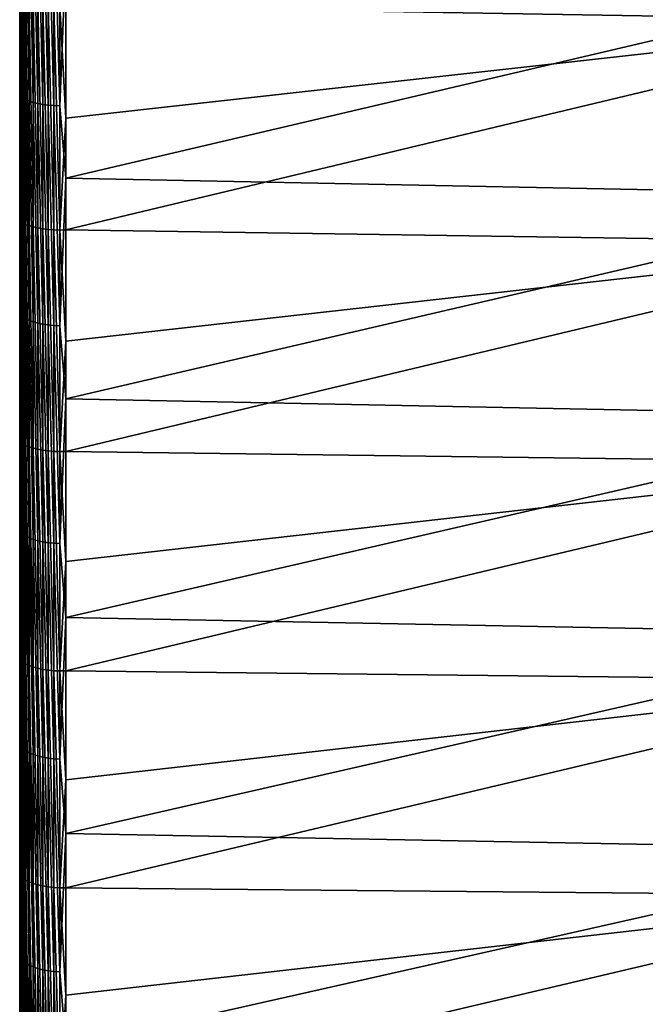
# Model space of a CAD drawing. Header units: metres. Extents: x -2 to 78, y -85 to 85.
# Tile 109 of 256: x -1.5 to 5.46, y -34.19 to -23.23. Entities that reach past the tile are written whole.
import ezdxf

# ---------------------------------------------------------------- set-up
doc = ezdxf.new("R2010")
doc.units = ezdxf.units.M
doc.layers.add('solid_20004802', color=7, linetype='CONTINUOUS')

msp = doc.modelspace()

# ---------------------------------------------------------------- linework, layer by layer
at = {"layer": 'solid_20004802'}
for points in [[(-1.5, 83.258568, 6), (-1.5, -84.275047, 6.163754), (-1.5, 84.064049, 8.574336)], [(-1.5, -84.047867, 8.731274), (-1.5, 83.762627, 11.13998), (-1.5, 84.064049, 8.574336)], [(-1.5, -84.275047, 6.163754), (-1.5, -84.047867, 8.731274), (-1.5, 84.064049, 8.574336)], [(-1.5, 84.063683, -8.577851), (-1.5, -84.233299, -6.710284), (-1.5, 83.258568, -6)], [(-1.5, 84.063683, -8.577851), (-1.5, -83.989441, -9.276398), (-1.5, -84.233299, -6.710284)], [(-1.5, 84.063683, -8.577851), (-1.5, 83.761658, -11.147238), (-1.5, -83.989441, -9.276398)], [(-1.5, -83.7425, 11.290233), (-1.5, 83.382469, 13.698088), (-1.5, 83.762627, 11.13998)], [(-1.5, -84.047867, 8.731274), (-1.5, -83.7425, 11.290233), (-1.5, 83.762627, 11.13998)], [(-1.5, 83.761658, -11.147238), (-1.5, -83.667503, -11.833186), (-1.5, -83.989441, -9.276398)], [(-1.5, 83.761658, -11.147238), (-1.5, 83.380692, -13.708941), (-1.5, -83.667503, -11.833186)], [(-1.5, -84.485718, -1.562456), (-1.5, 83.465836, -1.201142), (-1.5, 83.396744, -3.601473)], [(-1.5, -84.494072, 1.014369), (-1.5, 83.465836, 1.201142), (-1.5, 83.465836, -1.201142)], [(-1.5, -84.485718, -1.562456), (-1.5, -84.494072, 1.014369), (-1.5, 83.465836, -1.201142)], [(-1.5, -84.42382, 3.591127), (-1.5, 83.396744, 3.601473), (-1.5, 83.465836, 1.201142)], [(-1.5, -84.494072, 1.014369), (-1.5, -84.42382, 3.591127), (-1.5, 83.465836, 1.201142)], [(-1.5, -84.398743, -4.138745), (-1.5, 83.396744, -3.601473), (-1.5, 83.258568, -6)], [(-1.5, -84.275047, 6.163754), (-1.5, 83.258568, 6), (-1.5, 83.396744, 3.601473)], [(-1.5, -84.398743, -4.138745), (-1.5, -84.485718, -1.562456), (-1.5, 83.396744, -3.601473)], [(-1.5, -84.42382, 3.591127), (-1.5, -84.275047, 6.163754), (-1.5, 83.396744, 3.601473)], [(-1.5, -83.359253, 13.838844), (-1.5, 82.924355, 16.242805), (-1.5, 83.382469, 13.698088)], [(-1.5, -83.7425, 11.290233), (-1.5, -83.359253, 13.838844), (-1.5, 83.382469, 13.698088)], [(-1.5, 83.380692, -13.708941), (-1.5, -83.2677, -14.379457), (-1.5, -83.667503, -11.833186)], [(-1.5, 83.380692, -13.708941), (-1.5, 82.92157, -16.257021), (-1.5, -83.2677, -14.379457)], [(-1.5, -84.233299, -6.710284), (-1.5, -84.398743, -4.138745), (-1.5, 83.258568, -6)], [(-1.5, -82.898399, 16.374718), (-1.5, 82.388428, 18.772947), (-1.5, 82.924355, 16.242805)], [(-1.5, -83.359253, 13.838844), (-1.5, -82.898399, 16.374718), (-1.5, 82.924355, 16.242805)], [(-1.5, 82.92157, -16.257021), (-1.5, -82.790443, -16.912085), (-1.5, -83.2677, -14.379457)], [(-1.5, 82.92157, -16.257021), (-1.5, 82.384445, -18.790449), (-1.5, -82.790443, -16.912085)], [(-1.5, -82.360535, 18.894983), (-1.5, 81.775566, 21.284594), (-1.5, 82.388428, 18.772947)], [(-1.5, -82.898399, 16.374718), (-1.5, -82.360535, 18.894983), (-1.5, 82.388428, 18.772947)], [(-1.5, 82.384445, -18.790449), (-1.5, -82.236214, -19.428957), (-1.5, -82.790443, -16.912085)], [(-1.5, 82.384445, -18.790449), (-1.5, 81.770096, -21.305588), (-1.5, -82.236214, -19.428957)], [(-1.5, -81.745895, 21.398249), (-1.5, 81.085915, 23.777138), (-1.5, 81.775566, 21.284594)], [(-1.5, -82.360535, 18.894983), (-1.5, -81.745895, 21.398249), (-1.5, 81.775566, 21.284594)], [(-1.5, 81.770096, -21.305588), (-1.5, -81.60537, -21.928061), (-1.5, -82.236214, -19.428957)], [(-1.5, 81.770096, -21.305588), (-1.5, 81.078903, -23.801054), (-1.5, -81.60537, -21.928061)], [(-1.5, -81.055412, 23.880901), (-1.5, 80.320518, 26.246721), (-1.5, 81.085915, 23.777138)], [(-1.5, -81.745895, 21.398249), (-1.5, -81.055412, 23.880901), (-1.5, 81.085915, 23.777138)], [(-1.5, 81.078903, -23.801054), (-1.5, -80.898781, -24.406256), (-1.5, -81.60537, -21.928061)], [(-1.5, 81.078903, -23.801054), (-1.5, 80.311546, -26.27416), (-1.5, -80.898781, -24.406256)], [(-1.5, -80.289253, 26.342213), (-1.5, 79.479713, 28.692392), (-1.5, 80.320518, 26.246721)], [(-1.5, -81.055412, 23.880901), (-1.5, -80.289253, 26.342213), (-1.5, 80.320518, 26.246721)], [(-1.5, 80.311546, -26.27416), (-1.5, -80.116699, -26.862438), (-1.5, -80.898781, -24.406256)], [(-1.5, 80.311546, -26.27416), (-1.5, 79.468918, -28.722286), (-1.5, -80.116699, -26.862438)], [(-1.5, -79.44873, 28.778061), (-1.5, 78.564629, 31.110697), (-1.5, 79.479713, 28.692392)], [(-1.5, -80.289253, 26.342213), (-1.5, -79.44873, 28.778061), (-1.5, 79.479713, 28.692392)], [(-1.5, 79.468918, -28.722286), (-1.5, -79.260376, -29.292841), (-1.5, -80.116699, -26.862438)], [(-1.5, 79.468918, -28.722286), (-1.5, 78.551414, -31.144053), (-1.5, -79.260376, -29.292841)], [(-1.5, -78.534019, 31.187908), (-1.5, 77.575951, 33.500004), (-1.5, 78.564629, 31.110697)], [(-1.5, -79.44873, 28.778061), (-1.5, -78.534019, 31.187908), (-1.5, 78.564629, 31.110697)], [(-1.5, 78.551414, -31.144053), (-1.5, -78.329994, -31.696842), (-1.5, -79.260376, -29.292841)], [(-1.5, 78.551414, -31.144053), (-1.5, 77.560379, -33.535992), (-1.5, -78.329994, -31.696842)], [(-1.5, -77.546425, 33.568226), (-1.5, 76.514526, 35.858101), (-1.5, 77.575951, 33.500004)], [(-1.5, -78.534019, 31.187908), (-1.5, -77.546425, 33.568226), (-1.5, 77.575951, 33.500004)], [(-1.5, 77.560379, -33.535992), (-1.5, -77.32708, -34.070507), (-1.5, -78.329994, -31.696842)], [(-1.5, 77.560379, -33.535992), (-1.5, 76.496223, -35.897137), (-1.5, -77.32708, -34.070507)], [(-1.5, -76.486465, 35.917938), (-1.5, 75.381653, 38.182255), (-1.5, 76.514526, 35.858101)], [(-1.5, -77.546425, 33.568226), (-1.5, -76.486465, 35.917938), (-1.5, 76.514526, 35.858101)], [(-1.5, 76.496223, -35.897137), (-1.5, -76.2519, -36.413273), (-1.5, -77.32708, -34.070507)], [(-1.5, 76.496223, -35.897137), (-1.5, 75.361496, -38.222084), (-1.5, -76.2519, -36.413273)], [(-1.5, -75.356438, 38.232029), (-1.5, 74.177872, 40.471222), (-1.5, 75.381653, 38.182255)], [(-1.5, -76.486465, 35.917938), (-1.5, -75.356438, 38.232029), (-1.5, 75.381653, 38.182255)], [(-1.5, 75.361496, -38.222084), (-1.5, -75.106087, -38.721462), (-1.5, -76.2519, -36.413273)], [(-1.5, 75.361496, -38.222084), (-1.5, 74.155876, -40.511539), (-1.5, -75.106087, -38.721462)], [(-1.5, -74.155876, 40.511539), (-1.5, 72.905022, 42.7216), (-1.5, 74.177872, 40.471222)], [(-1.5, -75.356438, 38.232029), (-1.5, -74.155876, 40.511539), (-1.5, 74.177872, 40.471222)], [(-1.5, 74.155876, -40.511539), (-1.5, -73.890167, -40.994164), (-1.5, -75.106087, -38.721462)], [(-1.5, 74.155876, -40.511539), (-1.5, 72.886398, -42.753403), (-1.5, -73.890167, -40.994164)], [(-1.5, -72.882553, 42.759991), (-1.5, 71.563446, 44.932735), (-1.5, 72.905022, 42.7216)], [(-1.5, -74.155876, 40.511539), (-1.5, -72.882553, 42.759991), (-1.5, 72.905022, 42.7216)], [(-1.5, 72.886398, -42.753403), (-1.5, -72.605667, -43.228382), (-1.5, -73.890167, -40.994164)], [(-1.5, 72.886398, -42.753403), (-1.5, 71.549713, -44.954594), (-1.5, -72.605667, -43.228382)], [(-1.5, -71.541382, 44.967854), (-1.5, 70.155327, 47.101025), (-1.5, 71.563446, 44.932735)], [(-1.5, -72.882553, 42.759991), (-1.5, -71.541382, 44.967854), (-1.5, 71.563446, 44.932735)], [(-1.5, 71.549713, -44.954594), (-1.5, -71.253609, -45.422482), (-1.5, -72.605667, -43.228382)], [(-1.5, 71.549713, -44.954594), (-1.5, 70.145203, -47.116077), (-1.5, -71.253609, -45.422482)], [(-1.5, -70.131737, 47.136112), (-1.5, 68.681053, 49.225918), (-1.5, 70.155327, 47.101025)], [(-1.5, -71.541382, 44.967854), (-1.5, -70.131737, 47.136112), (-1.5, 70.155327, 47.101025)], [(-1.5, 70.145203, -47.116077), (-1.5, -69.835129, -47.574478), (-1.5, -71.253609, -45.422482)], [(-1.5, 70.145203, -47.116077), (-1.5, 68.675835, -49.233204), (-1.5, -69.835129, -47.574478)], [(-1.5, -68.656769, 49.259777), (-1.5, 67.142876, 51.304096), (-1.5, 68.681053, 49.225918)], [(-1.5, -70.131737, 47.136112), (-1.5, -68.656769, 49.259777), (-1.5, 68.681053, 49.225918)], [(-1.5, 68.675835, -49.233204), (-1.5, -68.351959, -49.681873), (-1.5, -69.835129, -47.574478)], [(-1.5, 68.675835, -49.233204), (-1.5, 67.142235, -51.304947), (-1.5, -68.351959, -49.681873)], [(-1.5, -67.117104, 51.337814), (-1.5, 65.541519, 53.334682), (-1.5, 67.142876, 51.304096)], [(-1.5, -68.656769, 49.259777), (-1.5, -67.117104, 51.337814), (-1.5, 67.142876, 51.304096)], [(-1.5, 67.142235, -51.304947), (-1.5, -66.804787, -51.743568), (-1.5, -68.351959, -49.681873)], [(-1.5, 67.142235, -51.304947), (-1.5, 65.546677, -53.32832), (-1.5, -66.804787, -51.743568)], [(-1.5, 65.546677, -53.32832), (-1.5, -65.195976, -53.756512), (-1.5, -66.804787, -51.743568)], [(-1.5, 65.546677, -53.32832), (-1.5, 63.889511, -55.302872), (-1.5, -65.195976, -53.756512)], [(-1.5, -65.51516, 53.367039), (-1.5, 63.878952, 55.315052), (-1.5, 65.541519, 53.334682)], [(-1.5, -67.117104, 51.337814), (-1.5, -65.51516, 53.367039), (-1.5, 65.541519, 53.334682)], [(-1.5, 63.889511, -55.302872), (-1.5, -63.525936, -55.720127), (-1.5, -65.195976, -53.756512)], [(-1.5, 63.889511, -55.302872), (-1.5, 62.1735, -57.225273), (-1.5, -63.525936, -55.720127)], [(-1.5, -63.85133, 55.346958), (-1.5, 62.156601, 57.243652), (-1.5, 63.878952, 55.315052)], [(-1.5, -65.51516, 53.367039), (-1.5, -63.85133, 55.346958), (-1.5, 63.878952, 55.315052)], [(-1.5, 62.1735, -57.225273), (-1.5, -61.797405, -57.631218), (-1.5, -63.525936, -55.720127)], [(-1.5, 62.1735, -57.225273), (-1.5, 60.399166, -59.095001), (-1.5, -61.797405, -57.631218)], [(-1.5, -62.128162, 57.274487), (-1.5, 60.375801, 59.118851), (-1.5, 62.156601, 57.243652)], [(-1.5, -63.85133, 55.346958), (-1.5, -62.128162, 57.274487), (-1.5, 62.156601, 57.243652)], [(-1.5, 60.399166, -59.095001), (-1.5, -60.010788, -59.489353), (-1.5, -61.797405, -57.631218)], [(-1.5, 60.399166, -59.095001), (-1.5, 58.569046, -60.909298), (-1.5, -60.010788, -59.489353)], [(-1.5, -60.346375, 59.148911), (-1.5, 58.538864, 60.938324), (-1.5, 60.375801, 59.118851)], [(-1.5, -62.128162, 57.274487), (-1.5, -60.346375, 59.148911), (-1.5, 60.375801, 59.118851)], [(-1.5, 58.569046, -60.909298), (-1.5, -58.168903, -61.291557), (-1.5, -60.010788, -59.489353)], [(-1.5, 58.569046, -60.909298), (-1.5, 56.684185, -62.667236), (-1.5, -58.168903, -61.291557)], [(-1.5, -58.508404, 60.967552), (-1.5, 56.646557, 62.701229), (-1.5, 58.538864, 60.938324)], [(-1.5, -60.346375, 59.148911), (-1.5, -58.508404, 60.967552), (-1.5, 58.538864, 60.938324)], [(-1.5, 56.684185, -62.667236), (-1.5, -56.272442, -63.037216), (-1.5, -58.168903, -61.291557)], [(-1.5, 56.684185, -62.667236), (-1.5, 54.74667, -64.366745), (-1.5, -56.272442, -63.037216)], [(-1.5, -56.615578, 62.729221), (-1.5, 54.701843, 64.404861), (-1.5, 56.646557, 62.701229)], [(-1.5, -58.508404, 60.967552), (-1.5, -56.615578, 62.729221), (-1.5, 56.646557, 62.701229)], [(-1.5, 54.74667, -64.366745), (-1.5, -54.323975, -64.723885), (-1.5, -56.272442, -63.037216)], [(-1.5, 54.74667, -64.366745), (-1.5, 52.758369, -66.00631), (-1.5, -54.323975, -64.723885)], [(-1.5, -54.669567, 64.432243), (-1.5, 52.705208, 66.048759), (-1.5, 54.701843, 64.404861)], [(-1.5, -56.615578, 62.729221), (-1.5, -54.669567, 64.432243), (-1.5, 54.701843, 64.404861)], [(-1.5, 52.758369, -66.00631), (-1.5, -52.324833, -66.350517), (-1.5, -54.323975, -64.723885)], [(-1.5, 52.758369, -66.00631), (-1.5, 50.720623, -67.584717), (-1.5, -52.324833, -66.350517)], [(-1.5, -52.672703, 66.074692), (-1.5, 50.659908, 67.630241), (-1.5, 52.705208, 66.048759)], [(-1.5, -54.669567, 64.432243), (-1.5, -52.672703, 66.074692), (-1.5, 52.705208, 66.048759)], [(-1.5, 50.720623, -67.584717), (-1.5, -50.276936, -67.915428), (-1.5, -52.324833, -66.350517)], [(-1.5, 50.720623, -67.584717), (-1.5, 48.636215, -69.099907), (-1.5, -50.276936, -67.915428)], [(-1.5, -50.625984, 67.65564), (-1.5, 48.566544, 69.148895), (-1.5, 50.659908, 67.630241)], [(-1.5, -52.672703, 66.074692), (-1.5, -50.625984, 67.65564), (-1.5, 50.659908, 67.630241)], [(-1.5, 48.636215, -69.099907), (-1.5, -48.182556, -69.417), (-1.5, -50.276936, -67.915428)], [(-1.5, 48.636215, -69.099907), (-1.5, 46.505901, -70.551239), (-1.5, -48.182556, -69.417)], [(-1.5, -48.532509, 69.172775), (-1.5, 46.428219, 70.602379), (-1.5, 48.566544, 69.148895)], [(-1.5, -50.625984, 67.65564), (-1.5, -48.532509, 69.172775), (-1.5, 48.566544, 69.148895)], [(-1.5, 46.505901, -70.551239), (-1.5, -46.042858, -70.854294), (-1.5, -48.182556, -69.417)], [(-1.5, 46.505901, -70.551239), (-1.5, 44.333065, -71.936478), (-1.5, -46.042858, -70.854294)], [(-1.5, -46.392849, 70.625641), (-1.5, 44.246086, 71.990021), (-1.5, 46.428219, 70.602379)], [(-1.5, -48.532509, 69.172775), (-1.5, -46.392849, 70.625641), (-1.5, 46.428219, 70.602379)], [(-1.5, 44.333065, -71.936478), (-1.5, -43.860962, -72.225296), (-1.5, -46.042858, -70.854294)], [(-1.5, 44.333065, -71.936478), (-1.5, 42.118202, -73.255272), (-1.5, -43.860962, -72.225296)], [(-1.5, -44.210499, 72.011864), (-1.5, 42.022636, 73.31012), (-1.5, 44.246086, 71.990021)], [(-1.5, -46.392849, 70.625641), (-1.5, -44.210499, 72.011864), (-1.5, 44.246086, 71.990021)], [(-1.5, 42.118202, -73.255272), (-1.5, -41.637516, -73.529549), (-1.5, -43.860962, -72.225296)], [(-1.5, 42.118202, -73.255272), (-1.5, 39.864937, -74.505455), (-1.5, -41.637516, -73.529549)], [(-1.5, -41.986031, 73.331108), (-1.5, 39.759983, 74.561531), (-1.5, 42.022636, 73.31012)], [(-1.5, -44.210499, 72.011864), (-1.5, -41.986031, 73.331108), (-1.5, 42.022636, 73.31012)], [(-1.5, 39.864937, -74.505455), (-1.5, -39.376133, -74.764946), (-1.5, -41.637516, -73.529549)], [(-1.5, 39.864937, -74.505455), (-1.5, 37.573872, -75.686737), (-1.5, -39.376133, -74.764946)], [(-1.5, -39.722878, 74.581291), (-1.5, 37.459682, 75.743301), (-1.5, 39.759983, 74.561531)], [(-1.5, -41.986031, 73.331108), (-1.5, -39.722878, 74.581291), (-1.5, 39.759983, 74.561531)], [(-1.5, 37.573872, -75.686737), (-1.5, -37.077316, -75.931221), (-1.5, -39.376133, -74.764946)], [(-1.5, 37.573872, -75.686737), (-1.5, 35.248463, -76.797279), (-1.5, -37.077316, -75.931221)], [(-1.5, -37.422066, 75.761917), (-1.5, 35.124897, 76.853882), (-1.5, 37.459682, 75.743301)], [(-1.5, -39.722878, 74.581291), (-1.5, -37.422066, 75.761917), (-1.5, 37.459682, 75.743301)], [(-1.5, 35.248463, -76.797279), (-1.5, -34.74477, -77.026466), (-1.5, -37.077316, -75.931221)], [(-1.5, 35.248463, -76.797279), (-1.5, 32.889835, -77.836609), (-1.5, -34.74477, -77.026466)], [(-1.5, -35.086472, 76.871422), (-1.5, 32.75647, 77.892815), (-1.5, 35.124897, 76.853882)], [(-1.5, -37.422066, 75.761917), (-1.5, -35.086472, 76.871422), (-1.5, 35.124897, 76.853882)], [(-1.5, 32.889835, -77.836609), (-1.5, -32.379246, -78.050385), (-1.5, -34.74477, -77.026466)], [(-1.5, 32.889835, -77.836609), (-1.5, 30.500837, -78.803391), (-1.5, -32.379246, -78.050385)], [(-1.5, -32.71804, 77.908974), (-1.5, 30.358191, 78.858467), (-1.5, 32.75647, 77.892815)], [(-1.5, -35.086472, 76.871422), (-1.5, -32.71804, 77.908974), (-1.5, 32.75647, 77.892815)], [(-1.5, 30.500837, -78.803391), (-1.5, -29.984119, -79.001442), (-1.5, -32.379246, -78.050385)], [(-1.5, 30.500837, -78.803391), (-1.5, 28.083511, -79.696899), (-1.5, -29.984119, -79.001442)], [(-1.5, -30.318665, 78.873665), (-1.5, 27.930639, 79.750595), (-1.5, 30.358191, 78.858467)], [(-1.5, -32.71804, 77.908974), (-1.5, -30.318665, 78.873665), (-1.5, 30.358191, 78.858467)], [(-1.5, 28.083511, -79.696899), (-1.5, -27.560806, -79.879166), (-1.5, -29.984119, -79.001442)], [(-1.5, 28.083511, -79.696899), (-1.5, 25.63974, -80.516335), (-1.5, -27.560806, -79.879166)], [(-1.5, -27.891415, 79.76432), (-1.5, 25.477736, 80.567741), (-1.5, 27.930639, 79.750595)], [(-1.5, -30.318665, 78.873665), (-1.5, -27.891415, 79.76432), (-1.5, 27.930639, 79.750595)], [(-1.5, 25.63974, -80.516335), (-1.5, -25.111906, -80.68251), (-1.5, -27.560806, -79.879166)], [(-1.5, 25.63974, -80.516335), (-1.5, 23.172642, -81.260735), (-1.5, -25.111906, -80.68251)], [(-1.5, -25.437338, 80.580505), (-1.5, 23.000288, 81.309685), (-1.5, 25.477736, 80.567741)], [(-1.5, -27.891415, 79.76432), (-1.5, -25.437338, 80.580505), (-1.5, 25.477736, 80.567741)], [(-1.5, 23.172642, -81.260735), (-1.5, -22.639858, -81.410782), (-1.5, -25.111906, -80.68251)], [(-1.5, -25.437338, 80.580505), (-1.5, -22.960251, 81.320992), (-1.5, 23.000288, 81.309685)], [(8.740137, -23.238398, 81.496872), (8.740137, -20.742247, 82.167656), (-0.986912, -23.075703, 81.807777)], [(-1.495667, -24.063997, -81.069771), (-1.5, -22.639858, -81.410782), (-1.495667, -21.604465, -81.75959)], [(-1.495667, -21.604465, -81.75959), (-1.482551, -21.621138, -81.822678), (-1.482551, -24.082565, -81.132332)], [(-1.495667, -24.063997, -81.069771), (-1.495667, -21.604465, -81.75959), (-1.482551, -24.082565, -81.132332)], [(-1.482551, -21.621138, -81.822678), (-1.460884, -21.637215, -81.883522), (-1.460884, -24.100473, -81.192657)], [(-1.482551, -24.082565, -81.132332), (-1.482551, -21.621138, -81.822678), (-1.460884, -24.100473, -81.192657)], [(-1.460884, -21.637215, -81.883522), (-1.431051, -21.652414, -81.941048), (-1.431051, -24.117405, -81.249695)], [(-1.460884, -24.100473, -81.192657), (-1.460884, -21.637215, -81.883522), (-1.431051, -24.117405, -81.249695)], [(-1.431051, -21.652414, -81.941048), (-1.393579, -21.666468, -81.994232), (-1.393579, -24.133057, -81.302429)], [(-1.431051, -24.117405, -81.249695), (-1.431051, -21.652414, -81.941048), (-1.393579, -24.133057, -81.302429)], [(-1.393579, -21.666468, -81.994232), (-1.349133, -21.679125, -82.04213), (-1.349133, -24.147156, -81.349922)], [(-1.393579, -24.133057, -81.302429), (-1.393579, -21.666468, -81.994232), (-1.349133, -24.147156, -81.349922)], [(-1.349133, -21.679125, -82.04213), (-1.298501, -21.690161, -82.0839), (-1.298501, -24.159449, -81.391342)], [(-1.349133, -24.147156, -81.349922), (-1.349133, -21.679125, -82.04213), (-1.298501, -24.159449, -81.391342)], [(-1.298501, -21.690161, -82.0839), (-1.242579, -21.699383, -82.11879), (-1.242579, -24.16972, -81.425941)], [(-1.298501, -24.159449, -81.391342), (-1.298501, -21.690161, -82.0839), (-1.242579, -24.16972, -81.425941)], [(-1.242579, -21.699383, -82.11879), (-1.182359, -21.706625, -82.146194), (-1.182359, -24.177786, -81.453117)], [(-1.242579, -24.16972, -81.425941), (-1.242579, -21.699383, -82.11879), (-1.182359, -24.177786, -81.453117)], [(-1.182359, -21.706625, -82.146194), (-1.118908, -21.711758, -82.165627), (-1.118908, -24.183504, -81.472382)], [(-1.182359, -24.177786, -81.453117), (-1.182359, -21.706625, -82.146194), (-1.118908, -24.183504, -81.472382)], [(-1.118908, -21.711758, -82.165627), (-1.053349, -21.714693, -82.176735), (-1.053349, -24.186773, -81.483398)], [(-1.118908, -24.183504, -81.472382), (-1.118908, -21.711758, -82.165627), (-1.053349, -24.186773, -81.483398)], [(-0.986912, -22.506784, -81.966118), (-1.053349, -24.186773, -81.483398), (-1.053349, -21.714693, -82.176735)], [(-0.986912, -22.506784, -81.966118), (-0.986912, -24.989946, -81.243477), (-1.053349, -24.186773, -81.483398)], [(8.740137, -22.705757, -81.646873), (-0.986912, -24.989946, -81.243477), (-0.986912, -22.506784, -81.966118)], [(-1.495667, -24.063997, -81.069771), (-1.5, -25.111906, -80.68251), (-1.5, -22.639858, -81.410782)], [(8.740137, -22.705757, -81.646873), (8.740137, -25.185114, -80.916466), (-0.986912, -24.989946, -81.243477)], [(-1.495667, -25.454329, 80.644043), (-1.5, -22.960251, 81.320992), (-1.5, -25.437338, 80.580505)], [(-1.495667, -25.454329, 80.644043), (-1.495667, -22.974911, 81.385117), (-1.5, -22.960251, 81.320992)], [(-1.482551, -25.472462, 80.706741), (-1.495667, -22.974911, 81.385117), (-1.495667, -25.454329, 80.644043)], [(-1.482551, -22.991056, 81.448364), (-1.495667, -22.974911, 81.385117), (-1.482551, -25.472462, 80.706741)], [(-1.482551, -22.991056, 81.448364), (-1.460884, -25.489811, 80.767258), (-1.460884, -23.006479, 81.509399)], [(-1.482551, -22.991056, 81.448364), (-1.482551, -25.472462, 80.706741), (-1.460884, -25.489811, 80.767258)], [(-1.460884, -23.006479, 81.509399), (-1.431051, -25.506073, 80.824516), (-1.431051, -23.020916, 81.567146)], [(-1.460884, -23.006479, 81.509399), (-1.460884, -25.489811, 80.767258), (-1.431051, -25.506073, 80.824516)], [(-1.431051, -23.020916, 81.567146), (-1.393579, -25.520964, 80.877502), (-1.393579, -23.034113, 81.620583)], [(-1.431051, -23.020916, 81.567146), (-1.431051, -25.506073, 80.824516), (-1.393579, -25.520964, 80.877502)], [(-1.393579, -23.034113, 81.620583), (-1.349133, -25.534214, 80.92527), (-1.349133, -23.045826, 81.668755)], [(-1.393579, -23.034113, 81.620583), (-1.393579, -25.520964, 80.877502), (-1.349133, -25.534214, 80.92527)], [(-1.349133, -23.045826, 81.668755), (-1.298501, -25.545591, 80.96698), (-1.298501, -23.055857, 81.710808)], [(-1.349133, -23.045826, 81.668755), (-1.349133, -25.534214, 80.92527), (-1.298501, -25.545591, 80.96698)], [(-1.298501, -23.055857, 81.710808), (-1.242579, -25.554895, 81.001892), (-1.242579, -23.064026, 81.74601)], [(-1.298501, -23.055857, 81.710808), (-1.298501, -25.545591, 80.96698), (-1.242579, -25.554895, 81.001892)], [(-1.242579, -23.064026, 81.74601), (-1.182359, -25.561958, 81.029388), (-1.182359, -23.070187, 81.77372)], [(-1.242579, -23.064026, 81.74601), (-1.242579, -25.554895, 81.001892), (-1.182359, -25.561958, 81.029388)], [(-1.182359, -23.070187, 81.77372), (-1.118908, -25.566658, 81.048981), (-1.118908, -23.074228, 81.793465)], [(-1.182359, -23.070187, 81.77372), (-1.182359, -25.561958, 81.029388), (-1.118908, -25.566658, 81.048981)], [(-1.118908, -23.074228, 81.793465), (-1.053349, -25.568913, 81.060318), (-1.053349, -23.076086, 81.804878)], [(-1.118908, -23.074228, 81.793465), (-1.118908, -25.566658, 81.048981), (-1.053349, -25.568913, 81.060318)], [(-1.053349, -23.076086, 81.804878), (-0.986912, -24.325031, 81.44503), (-0.986912, -23.075703, 81.807777)], [(-1.053349, -23.076086, 81.804878), (-1.053349, -25.568913, 81.060318), (-0.986912, -24.325031, 81.44503)], [(8.740137, -23.238398, 81.496872), (-0.986912, -23.075703, 81.807777), (-0.986912, -24.325031, 81.44503)], [(8.740137, -23.238398, 81.496872), (-0.986912, -24.325031, 81.44503), (-0.986912, -25.568661, 81.06321)], [(8.740137, -25.712933, 80.75029), (8.740137, -23.238398, 81.496872), (-0.986912, -25.568661, 81.06321)], [(-1.495667, -26.501572, -80.305984), (-1.5, -25.111906, -80.68251), (-1.495667, -24.063997, -81.069771)], [(-1.495667, -24.063997, -81.069771), (-1.482551, -24.082565, -81.132332), (-1.482551, -26.52202, -80.36795)], [(-1.495667, -26.501572, -80.305984), (-1.495667, -24.063997, -81.069771), (-1.482551, -26.52202, -80.36795)], [(-1.482551, -24.082565, -81.132332), (-1.460884, -24.100473, -81.192657), (-1.460884, -26.541742, -80.427711)], [(-1.482551, -26.52202, -80.36795), (-1.482551, -24.082565, -81.132332), (-1.460884, -26.541742, -80.427711)], [(-1.460884, -24.100473, -81.192657), (-1.431051, -24.117405, -81.249695), (-1.431051, -26.560389, -80.484207)], [(-1.460884, -26.541742, -80.427711), (-1.460884, -24.100473, -81.192657), (-1.431051, -26.560389, -80.484207)], [(-1.431051, -24.117405, -81.249695), (-1.393579, -24.133057, -81.302429), (-1.393579, -26.577627, -80.536446)], [(-1.431051, -26.560389, -80.484207), (-1.431051, -24.117405, -81.249695), (-1.393579, -26.577627, -80.536446)], [(-1.393579, -24.133057, -81.302429), (-1.349133, -24.147156, -81.349922), (-1.349133, -26.593153, -80.583496)], [(-1.393579, -26.577627, -80.536446), (-1.393579, -24.133057, -81.302429), (-1.349133, -26.593153, -80.583496)], [(-1.349133, -24.147156, -81.349922), (-1.298501, -24.159449, -81.391342), (-1.298501, -26.606691, -80.624519)], [(-1.349133, -26.593153, -80.583496), (-1.349133, -24.147156, -81.349922), (-1.298501, -26.606691, -80.624519)], [(-1.298501, -24.159449, -81.391342), (-1.242579, -24.16972, -81.425941), (-1.242579, -26.618002, -80.658798)], [(-1.298501, -26.606691, -80.624519), (-1.298501, -24.159449, -81.391342), (-1.242579, -26.618002, -80.658798)], [(-1.242579, -24.16972, -81.425941), (-1.182359, -24.177786, -81.453117), (-1.182359, -26.626886, -80.685715)], [(-1.242579, -26.618002, -80.658798), (-1.242579, -24.16972, -81.425941), (-1.182359, -26.626886, -80.685715)], [(-1.182359, -24.177786, -81.453117), (-1.118908, -24.183504, -81.472382), (-1.118908, -26.633183, -80.704796)], [(-1.182359, -26.626886, -80.685715), (-1.182359, -24.177786, -81.453117), (-1.118908, -26.633183, -80.704796)], [(-1.118908, -24.183504, -81.472382), (-1.053349, -24.186773, -81.483398), (-1.053349, -26.636784, -80.715706)], [(-1.118908, -26.633183, -80.704796), (-1.118908, -24.183504, -81.472382), (-1.053349, -26.636784, -80.715706)], [(-0.986912, -24.989946, -81.243477), (-1.053349, -26.636784, -80.715706), (-1.053349, -24.186773, -81.483398)], [(-1.053349, -25.568913, 81.060318), (-0.986912, -25.568661, 81.06321), (-0.986912, -24.325031, 81.44503)], [(-0.986912, -24.989946, -81.243477), (-0.986912, -27.449974, -80.445625), (-1.053349, -26.636784, -80.715706)], [(8.740137, -25.185114, -80.916466), (-0.986912, -27.449974, -80.445625), (-0.986912, -24.989946, -81.243477)], [(-1.495667, -26.501572, -80.305984), (-1.5, -27.560806, -79.879166), (-1.5, -25.111906, -80.68251)], [(8.740137, -25.185114, -80.916466), (8.740137, -27.641043, -80.110779), (-0.986912, -27.449974, -80.445625)], [(-1.495667, -27.909912, 79.827446), (-1.5, -25.437338, 80.580505), (-1.5, -27.891415, 79.76432)], [(-1.495667, -27.909912, 79.827446), (-1.495667, -25.454329, 80.644043), (-1.5, -25.437338, 80.580505)], [(-1.482551, -27.930014, 79.889542), (-1.495667, -25.454329, 80.644043), (-1.495667, -27.909912, 79.827446)], [(-1.482551, -25.472462, 80.706741), (-1.495667, -25.454329, 80.644043), (-1.482551, -27.930014, 79.889542)], [(-1.482551, -25.472462, 80.706741), (-1.460884, -27.949268, 79.949478), (-1.460884, -25.489811, 80.767258)], [(-1.482551, -25.472462, 80.706741), (-1.482551, -27.930014, 79.889542), (-1.460884, -27.949268, 79.949478)], [(-1.460884, -25.489811, 80.767258), (-1.431051, -27.96734, 80.006187), (-1.431051, -25.506073, 80.824516)], [(-1.460884, -25.489811, 80.767258), (-1.460884, -27.949268, 79.949478), (-1.431051, -27.96734, 80.006187)], [(-1.431051, -25.506073, 80.824516), (-1.393579, -27.983912, 80.05867), (-1.393579, -25.520964, 80.877502)], [(-1.431051, -25.506073, 80.824516), (-1.431051, -27.96734, 80.006187), (-1.393579, -27.983912, 80.05867)], [(-1.393579, -25.520964, 80.877502), (-1.349133, -27.998684, 80.105988), (-1.349133, -25.534214, 80.92527)], [(-1.393579, -25.520964, 80.877502), (-1.393579, -27.983912, 80.05867), (-1.349133, -27.998684, 80.105988)], [(-1.349133, -25.534214, 80.92527), (-1.298501, -28.011396, 80.147308), (-1.298501, -25.545591, 80.96698)], [(-1.349133, -25.534214, 80.92527), (-1.349133, -27.998684, 80.105988), (-1.298501, -28.011396, 80.147308)], [(-1.298501, -25.545591, 80.96698), (-1.242579, -28.021826, 80.1819), (-1.242579, -25.554895, 81.001892)], [(-1.298501, -25.545591, 80.96698), (-1.298501, -28.011396, 80.147308), (-1.242579, -28.021826, 80.1819)], [(-1.242579, -25.554895, 81.001892), (-1.182359, -28.029785, 80.209145), (-1.182359, -25.561958, 81.029388)], [(-1.242579, -25.554895, 81.001892), (-1.242579, -28.021826, 80.1819), (-1.182359, -28.029785, 80.209145)], [(-1.182359, -25.561958, 81.029388), (-1.118908, -28.035135, 80.228561), (-1.118908, -25.566658, 81.048981)], [(-1.182359, -25.561958, 81.029388), (-1.182359, -28.029785, 80.209145), (-1.118908, -28.035135, 80.228561)], [(-1.118908, -25.566658, 81.048981), (-1.053349, -28.037783, 80.239807), (-1.053349, -25.568913, 81.060318)], [(-1.118908, -25.566658, 81.048981), (-1.118908, -28.035135, 80.228561), (-1.053349, -28.037783, 80.239807)], [(-1.053349, -25.568913, 81.060318), (-0.986912, -26.806301, 80.662399), (-0.986912, -25.568661, 81.06321)], [(-1.053349, -25.568913, 81.060318), (-1.053349, -28.037783, 80.239807), (-0.986912, -26.806301, 80.662399)], [(8.740137, -25.712933, 80.75029), (-0.986912, -25.568661, 81.06321), (-0.986912, -26.806301, 80.662399)], [(8.740137, -25.712933, 80.75029), (-0.986912, -26.806301, 80.662399), (-0.986912, -28.037663, 80.242691)], [(8.740137, -28.163548, 79.928581), (8.740137, -25.712933, 80.75029), (-0.986912, -28.037663, 80.242691)], [(-1.495667, -28.914965, -79.468918), (-1.5, -27.560806, -79.879166), (-1.495667, -26.501572, -80.305984)], [(-1.495667, -26.501572, -80.305984), (-1.482551, -26.52202, -80.36795), (-1.482551, -28.937277, -79.530235)], [(-1.495667, -28.914965, -79.468918), (-1.495667, -26.501572, -80.305984), (-1.482551, -28.937277, -79.530235)], [(-1.482551, -26.52202, -80.36795), (-1.460884, -26.541742, -80.427711), (-1.460884, -28.958794, -79.589378)], [(-1.482551, -28.937277, -79.530235), (-1.482551, -26.52202, -80.36795), (-1.460884, -28.958794, -79.589378)], [(-1.460884, -26.541742, -80.427711), (-1.431051, -26.560389, -80.484207), (-1.431051, -28.979137, -79.645287)], [(-1.460884, -28.958794, -79.589378), (-1.460884, -26.541742, -80.427711), (-1.431051, -28.979137, -79.645287)], [(-1.431051, -26.560389, -80.484207), (-1.393579, -26.577627, -80.536446), (-1.393579, -28.997946, -79.696983)], [(-1.431051, -28.979137, -79.645287), (-1.431051, -26.560389, -80.484207), (-1.393579, -28.997946, -79.696983)], [(-1.393579, -26.577627, -80.536446), (-1.349133, -26.593153, -80.583496), (-1.349133, -29.014887, -79.743538)], [(-1.393579, -28.997946, -79.696983), (-1.393579, -26.577627, -80.536446), (-1.349133, -29.014887, -79.743538)], [(-1.349133, -26.593153, -80.583496), (-1.298501, -26.606691, -80.624519), (-1.298501, -29.029657, -79.784134)], [(-1.349133, -29.014887, -79.743538), (-1.349133, -26.593153, -80.583496), (-1.298501, -29.029657, -79.784134)], [(-1.298501, -26.606691, -80.624519), (-1.242579, -26.618002, -80.658798), (-1.242579, -29.041998, -79.818054)], [(-1.298501, -29.029657, -79.784134), (-1.298501, -26.606691, -80.624519), (-1.242579, -29.041998, -79.818054)], [(-1.242579, -26.618002, -80.658798), (-1.182359, -26.626886, -80.685715), (-1.182359, -29.051691, -79.844688)], [(-1.242579, -29.041998, -79.818054), (-1.242579, -26.618002, -80.658798), (-1.182359, -29.051691, -79.844688)], [(-1.182359, -26.626886, -80.685715), (-1.118908, -26.633183, -80.704796), (-1.118908, -29.058561, -79.863579)], [(-1.182359, -29.051691, -79.844688), (-1.182359, -26.626886, -80.685715), (-1.118908, -29.058561, -79.863579)], [(-1.118908, -26.633183, -80.704796), (-1.053349, -26.636784, -80.715706), (-1.053349, -29.06249, -79.874374)], [(-1.118908, -29.058561, -79.863579), (-1.118908, -26.633183, -80.704796), (-1.053349, -29.06249, -79.874374)], [(-0.986912, -27.449974, -80.445625), (-1.053349, -29.06249, -79.874374), (-1.053349, -26.636784, -80.715706)], [(-1.053349, -28.037783, 80.239807), (-0.986912, -28.037663, 80.242691), (-0.986912, -26.806301, 80.662399)], [(-0.986912, -27.449974, -80.445625), (-0.986912, -29.884592, -79.573303), (-1.053349, -29.06249, -79.874374)], [(8.740137, -27.641043, -80.110779), (-0.986912, -29.884592, -79.573303), (-0.986912, -27.449974, -80.445625)], [(-1.495667, -28.914965, -79.468918), (-1.5, -29.984119, -79.001442), (-1.5, -27.560806, -79.879166)], [(8.740137, -27.641043, -80.110779), (8.740137, -30.071259, -79.230568), (-0.986912, -29.884592, -79.573303)], [(-1.495667, -30.339359, 78.936096), (-1.5, -27.891415, 79.76432), (-1.5, -30.318665, 78.873665)], [(-1.495667, -30.339359, 78.936096), (-1.495667, -27.909912, 79.827446), (-1.5, -27.891415, 79.76432)], [(-1.482551, -30.36141, 78.997528), (-1.495667, -27.909912, 79.827446), (-1.495667, -30.339359, 78.936096)], [(-1.482551, -27.930014, 79.889542), (-1.495667, -27.909912, 79.827446), (-1.482551, -30.36141, 78.997528)], [(-1.482551, -27.930014, 79.889542), (-1.460884, -30.382553, 79.056824), (-1.460884, -27.949268, 79.949478)], [(-1.482551, -27.930014, 79.889542), (-1.482551, -30.36141, 78.997528), (-1.460884, -30.382553, 79.056824)], [(-1.460884, -27.949268, 79.949478), (-1.431051, -30.402416, 79.11293), (-1.431051, -27.96734, 80.006187)], [(-1.460884, -27.949268, 79.949478), (-1.460884, -30.382553, 79.056824), (-1.431051, -30.402416, 79.11293)], [(-1.431051, -27.96734, 80.006187), (-1.393579, -30.42065, 79.164848), (-1.393579, -27.983912, 80.05867)], [(-1.431051, -27.96734, 80.006187), (-1.431051, -30.402416, 79.11293), (-1.393579, -30.42065, 79.164848)], [(-1.393579, -27.983912, 80.05867), (-1.349133, -30.436928, 79.21167), (-1.349133, -27.998684, 80.105988)], [(-1.393579, -27.983912, 80.05867), (-1.393579, -30.42065, 79.164848), (-1.349133, -30.436928, 79.21167)], [(-1.349133, -27.998684, 80.105988), (-1.298501, -30.450962, 79.252556), (-1.298501, -28.011396, 80.147308)], [(-1.349133, -27.998684, 80.105988), (-1.349133, -30.436928, 79.21167), (-1.298501, -30.450962, 79.252556)], [(-1.298501, -28.011396, 80.147308), (-1.242579, -30.462507, 79.286789), (-1.242579, -28.021826, 80.1819)], [(-1.298501, -28.011396, 80.147308), (-1.298501, -30.450962, 79.252556), (-1.242579, -30.462507, 79.286789)], [(-1.242579, -28.021826, 80.1819), (-1.182359, -30.471354, 79.313759), (-1.182359, -28.029785, 80.209145)], [(-1.242579, -28.021826, 80.1819), (-1.242579, -30.462507, 79.286789), (-1.182359, -30.471354, 79.313759)], [(-1.182359, -28.029785, 80.209145), (-1.118908, -30.477348, 79.332985), (-1.118908, -28.035135, 80.228561)], [(-1.182359, -28.029785, 80.209145), (-1.182359, -30.471354, 79.313759), (-1.118908, -30.477348, 79.332985)], [(-1.118908, -28.035135, 80.228561), (-1.053349, -30.480387, 79.344124), (-1.053349, -28.037783, 80.239807)], [(-1.118908, -28.035135, 80.228561), (-1.118908, -30.477348, 79.332985), (-1.053349, -30.480387, 79.344124)], [(-1.053349, -28.037783, 80.239807), (-0.986912, -29.262455, 79.804192), (-0.986912, -28.037663, 80.242691)], [(-1.053349, -28.037783, 80.239807), (-1.053349, -30.480387, 79.344124), (-0.986912, -29.262455, 79.804192)], [(8.740137, -28.163548, 79.928581), (-0.986912, -28.037663, 80.242691), (-0.986912, -29.262455, 79.804192)], [(8.740137, -28.163548, 79.928581), (-0.986912, -29.262455, 79.804192), (-0.986912, -30.480394, 79.346992)], [(8.740137, -30.587963, 79.032524), (8.740137, -28.163548, 79.928581), (-0.986912, -30.480394, 79.346992)], [(-1.495667, -31.301975, -78.559341), (-1.5, -29.984119, -79.001442), (-1.495667, -28.914965, -79.468918)], [(-1.495667, -28.914965, -79.468918), (-1.482551, -28.937277, -79.530235), (-1.482551, -31.326128, -78.619965)], [(-1.495667, -31.301975, -78.559341), (-1.495667, -28.914965, -79.468918), (-1.482551, -31.326128, -78.619965)], [(-1.482551, -28.937277, -79.530235), (-1.460884, -28.958794, -79.589378), (-1.460884, -31.349422, -78.678421)], [(-1.482551, -31.326128, -78.619965), (-1.482551, -28.937277, -79.530235), (-1.460884, -31.349422, -78.678421)], [(-1.460884, -28.958794, -79.589378), (-1.431051, -28.979137, -79.645287), (-1.431051, -31.371447, -78.733696)], [(-1.460884, -31.349422, -78.678421), (-1.460884, -28.958794, -79.589378), (-1.431051, -31.371447, -78.733696)], [(-1.431051, -28.979137, -79.645287), (-1.393579, -28.997946, -79.696983), (-1.393579, -31.391808, -78.784798)], [(-1.431051, -31.371447, -78.733696), (-1.431051, -28.979137, -79.645287), (-1.393579, -31.391808, -78.784798)], [(-1.393579, -28.997946, -79.696983), (-1.349133, -29.014887, -79.743538), (-1.349133, -31.410145, -78.830818)], [(-1.393579, -31.391808, -78.784798), (-1.393579, -28.997946, -79.696983), (-1.349133, -31.410145, -78.830818)], [(-1.349133, -29.014887, -79.743538), (-1.298501, -29.029657, -79.784134), (-1.298501, -31.426136, -78.870956)], [(-1.349133, -31.410145, -78.830818), (-1.349133, -29.014887, -79.743538), (-1.298501, -31.426136, -78.870956)], [(-1.298501, -29.029657, -79.784134), (-1.242579, -29.041998, -79.818054), (-1.242579, -31.439497, -78.90448)], [(-1.298501, -31.426136, -78.870956), (-1.298501, -29.029657, -79.784134), (-1.242579, -31.439497, -78.90448)], [(-1.242579, -29.041998, -79.818054), (-1.182359, -29.051691, -79.844688), (-1.182359, -31.449989, -78.930817)], [(-1.242579, -31.439497, -78.90448), (-1.242579, -29.041998, -79.818054), (-1.182359, -31.449989, -78.930817)], [(-1.182359, -29.051691, -79.844688), (-1.118908, -29.058561, -79.863579), (-1.118908, -31.457428, -78.949486)], [(-1.182359, -31.449989, -78.930817), (-1.182359, -29.051691, -79.844688), (-1.118908, -31.457428, -78.949486)], [(-1.118908, -29.058561, -79.863579), (-1.053349, -29.06249, -79.874374), (-1.053349, -31.461679, -78.960159)], [(-1.118908, -31.457428, -78.949486), (-1.118908, -29.058561, -79.863579), (-1.053349, -31.461679, -78.960159)], [(-0.986912, -29.884592, -79.573303), (-1.053349, -31.461679, -78.960159), (-1.053349, -29.06249, -79.874374)], [(-1.053349, -30.480387, 79.344124), (-0.986912, -30.480394, 79.346992), (-0.986912, -29.262455, 79.804192)], [(-0.986912, -29.884592, -79.573303), (-0.986912, -32.291546, -78.627327), (-1.053349, -31.461679, -78.960159)], [(8.740137, -30.071259, -79.230568), (-0.986912, -32.291546, -78.627327), (-0.986912, -29.884592, -79.573303)], [(-1.495667, -31.301975, -78.559341), (-1.5, -32.379246, -78.050385), (-1.5, -29.984119, -79.001442)], [(8.740137, -30.071259, -79.230568), (8.740137, -32.473499, -78.276665), (-0.986912, -32.291546, -78.627327)], [(-1.495667, -32.740395, 77.970833), (-1.5, -30.318665, 78.873665), (-1.5, -32.71804, 77.908974)], [(-1.495667, -32.740395, 77.970833), (-1.495667, -30.339359, 78.936096), (-1.5, -30.318665, 78.873665)], [(-1.482551, -32.764374, 78.031532), (-1.495667, -30.339359, 78.936096), (-1.495667, -32.740395, 77.970833)], [(-1.482551, -30.36141, 78.997528), (-1.495667, -30.339359, 78.936096), (-1.482551, -32.764374, 78.031532)], [(-1.482551, -30.36141, 78.997528), (-1.460884, -32.787384, 78.090126), (-1.460884, -30.382553, 79.056824)], [(-1.482551, -30.36141, 78.997528), (-1.482551, -32.764374, 78.031532), (-1.460884, -32.787384, 78.090126)], [(-1.460884, -30.382553, 79.056824), (-1.431051, -32.809017, 78.145576), (-1.431051, -30.402416, 79.11293)], [(-1.460884, -30.382553, 79.056824), (-1.460884, -32.787384, 78.090126), (-1.431051, -32.809017, 78.145576)], [(-1.431051, -30.402416, 79.11293), (-1.393579, -32.828896, 78.196884), (-1.393579, -30.42065, 79.164848)], [(-1.431051, -30.402416, 79.11293), (-1.431051, -32.809017, 78.145576), (-1.393579, -32.828896, 78.196884)], [(-1.393579, -30.42065, 79.164848), (-1.349133, -32.846661, 78.243164), (-1.349133, -30.436928, 79.21167)], [(-1.393579, -30.42065, 79.164848), (-1.393579, -32.828896, 78.196884), (-1.349133, -32.846661, 78.243164)], [(-1.349133, -30.436928, 79.21167), (-1.298501, -32.862003, 78.283577), (-1.298501, -30.450962, 79.252556)], [(-1.349133, -30.436928, 79.21167), (-1.349133, -32.846661, 78.243164), (-1.298501, -32.862003, 78.283577)], [(-1.298501, -30.450962, 79.252556), (-1.242579, -32.874653, 78.317406), (-1.242579, -30.462507, 79.286789)], [(-1.298501, -30.450962, 79.252556), (-1.298501, -32.862003, 78.283577), (-1.242579, -32.874653, 78.317406)], [(-1.242579, -30.462507, 79.286789), (-1.182359, -32.884377, 78.34407), (-1.182359, -30.471354, 79.313759)], [(-1.242579, -30.462507, 79.286789), (-1.242579, -32.874653, 78.317406), (-1.182359, -32.884377, 78.34407)], [(-1.182359, -30.471354, 79.313759), (-1.118908, -32.89101, 78.363083), (-1.118908, -30.477348, 79.332985)], [(-1.182359, -30.471354, 79.313759), (-1.182359, -32.884377, 78.34407), (-1.118908, -32.89101, 78.363083)], [(-1.118908, -30.477348, 79.332985), (-1.053349, -32.894432, 78.374107), (-1.053349, -30.480387, 79.344124)], [(-1.118908, -30.477348, 79.332985), (-1.118908, -32.89101, 78.363083), (-1.053349, -32.894432, 78.374107)], [(-1.053349, -30.480387, 79.344124), (-0.986912, -31.691195, 78.871216), (-0.986912, -30.480394, 79.346992)], [(-1.053349, -30.480387, 79.344124), (-1.053349, -32.894432, 78.374107), (-0.986912, -31.691195, 78.871216)], [(8.740137, -30.587963, 79.032524), (-0.986912, -30.480394, 79.346992), (-0.986912, -31.691195, 78.871216)], [(8.740137, -30.587963, 79.032524), (-0.986912, -31.691195, 78.871216), (-0.986912, -32.894569, 78.376953)], [(8.740137, -32.983925, 78.06295), (8.740137, -30.587963, 79.032524), (-0.986912, -32.894569, 78.376953)], [(-1.495667, -33.660423, -77.578087), (-1.5, -32.379246, -78.050385), (-1.495667, -31.301975, -78.559341)], [(-1.495667, -31.301975, -78.559341), (-1.482551, -31.326128, -78.619965), (-1.482551, -33.686398, -77.637947)], [(-1.495667, -33.660423, -77.578087), (-1.495667, -31.301975, -78.559341), (-1.482551, -33.686398, -77.637947)], [(-1.482551, -31.326128, -78.619965), (-1.460884, -31.349422, -78.678421), (-1.460884, -33.711449, -77.695679)], [(-1.482551, -33.686398, -77.637947), (-1.482551, -31.326128, -78.619965), (-1.460884, -33.711449, -77.695679)], [(-1.460884, -31.349422, -78.678421), (-1.431051, -31.371447, -78.733696), (-1.431051, -33.73513, -77.750259)], [(-1.460884, -33.711449, -77.695679), (-1.460884, -31.349422, -78.678421), (-1.431051, -33.73513, -77.750259)], [(-1.431051, -31.371447, -78.733696), (-1.393579, -31.391808, -78.784798), (-1.393579, -33.757027, -77.800728)], [(-1.431051, -33.73513, -77.750259), (-1.431051, -31.371447, -78.733696), (-1.393579, -33.757027, -77.800728)], [(-1.393579, -31.391808, -78.784798), (-1.349133, -31.410145, -78.830818), (-1.349133, -33.776745, -77.846176)], [(-1.393579, -33.757027, -77.800728), (-1.393579, -31.391808, -78.784798), (-1.349133, -33.776745, -77.846176)], [(-1.349133, -31.410145, -78.830818), (-1.298501, -31.426136, -78.870956), (-1.298501, -33.793941, -77.885803)], [(-1.349133, -33.776745, -77.846176), (-1.349133, -31.410145, -78.830818), (-1.298501, -33.793941, -77.885803)], [(-1.298501, -31.426136, -78.870956), (-1.242579, -31.439497, -78.90448), (-1.242579, -33.808308, -77.918915)], [(-1.298501, -33.793941, -77.885803), (-1.298501, -31.426136, -78.870956), (-1.242579, -33.808308, -77.918915)], [(-1.242579, -31.439497, -78.90448), (-1.182359, -31.449989, -78.930817), (-1.182359, -33.819592, -77.944923)], [(-1.242579, -33.808308, -77.918915), (-1.242579, -31.439497, -78.90448), (-1.182359, -33.819592, -77.944923)], [(-1.182359, -31.449989, -78.930817), (-1.118908, -31.457428, -78.949486), (-1.118908, -33.827591, -77.963356)], [(-1.182359, -33.819592, -77.944923), (-1.182359, -31.449989, -78.930817), (-1.118908, -33.827591, -77.963356)], [(-1.118908, -31.457428, -78.949486), (-1.053349, -31.461679, -78.960159), (-1.053349, -33.832161, -77.9739)], [(-1.118908, -33.827591, -77.963356), (-1.118908, -31.457428, -78.949486), (-1.053349, -33.832161, -77.9739)], [(-0.986912, -32.291546, -78.627327), (-1.053349, -33.832161, -77.9739), (-1.053349, -31.461679, -78.960159)], [(-1.053349, -32.894432, 78.374107), (-0.986912, -32.894569, 78.376953), (-0.986912, -31.691195, 78.871216)], [(-0.986912, -32.291546, -78.627327), (-0.986912, -34.668606, -77.608559), (-1.053349, -33.832161, -77.9739)], [(8.740137, -32.473499, -78.276665), (-0.986912, -34.668606, -77.608559), (-0.986912, -32.291546, -78.627327)], [(-1.495667, -33.660423, -77.578087), (-1.5, -34.74477, -77.026466), (-1.5, -32.379246, -78.050385)], [(8.740137, -32.473499, -78.276665), (8.740137, -34.845535, -77.249939), (-0.986912, -34.668606, -77.608559)], [(-1.495667, -35.110771, 76.932556), (-1.5, -32.71804, 77.908974), (-1.5, -35.086472, 76.871422)], [(-1.495667, -35.110771, 76.932556), (-1.495667, -32.740395, 77.970833), (-1.5, -32.71804, 77.908974)], [(-1.482551, -35.136658, 76.99247), (-1.495667, -32.740395, 77.970833), (-1.495667, -35.110771, 76.932556)], [(-1.482551, -32.764374, 78.031532), (-1.495667, -32.740395, 77.970833), (-1.482551, -35.136658, 76.99247)], [(-1.482551, -32.764374, 78.031532), (-1.460884, -35.161507, 77.050301), (-1.460884, -32.787384, 78.090126)], [(-1.482551, -32.764374, 78.031532), (-1.482551, -35.136658, 76.99247), (-1.460884, -35.161507, 77.050301)], [(-1.460884, -32.787384, 78.090126), (-1.431051, -35.184891, 77.105034), (-1.431051, -32.809017, 78.145576)], [(-1.460884, -32.787384, 78.090126), (-1.460884, -35.161507, 77.050301), (-1.431051, -35.184891, 77.105034)], [(-1.431051, -32.809017, 78.145576), (-1.393579, -35.206394, 77.155685), (-1.393579, -32.828896, 78.196884)], [(-1.431051, -32.809017, 78.145576), (-1.431051, -35.184891, 77.105034), (-1.393579, -35.206394, 77.155685)], [(-1.393579, -32.828896, 78.196884), (-1.349133, -35.225632, 77.201363), (-1.349133, -32.846661, 78.243164)], [(-1.393579, -32.828896, 78.196884), (-1.393579, -35.206394, 77.155685), (-1.349133, -35.225632, 77.201363)], [(-1.349133, -32.846661, 78.243164), (-1.298501, -35.242264, 77.241257), (-1.298501, -32.862003, 78.283577)], [(-1.349133, -32.846661, 78.243164), (-1.349133, -35.225632, 77.201363), (-1.298501, -35.242264, 77.241257)], [(-1.298501, -32.862003, 78.283577), (-1.242579, -35.256001, 77.274666), (-1.242579, -32.874653, 78.317406)], [(-1.298501, -32.862003, 78.283577), (-1.298501, -35.242264, 77.241257), (-1.242579, -35.256001, 77.274666)], [(-1.242579, -32.874653, 78.317406), (-1.182359, -35.266594, 77.300987), (-1.182359, -32.884377, 78.34407)], [(-1.242579, -32.874653, 78.317406), (-1.242579, -35.256001, 77.274666), (-1.182359, -35.266594, 77.300987)], [(-1.182359, -32.884377, 78.34407), (-1.118908, -35.273853, 77.319763), (-1.118908, -32.89101, 78.363083)], [(-1.182359, -32.884377, 78.34407), (-1.182359, -35.266594, 77.300987), (-1.118908, -35.273853, 77.319763)], [(-1.118908, -32.89101, 78.363083), (-1.053349, -35.27766, 77.330658), (-1.053349, -32.894432, 78.374107)], [(-1.118908, -32.89101, 78.363083), (-1.118908, -35.273853, 77.319763), (-1.053349, -35.27766, 77.330658)], [(-1.053349, -32.894432, 78.374107), (-0.986912, -34.09024, 77.864342), (-0.986912, -32.894569, 78.376953)], [(-1.053349, -32.894432, 78.374107), (-1.053349, -35.27766, 77.330658), (-0.986912, -34.09024, 77.864342)], [(8.740137, -32.983925, 78.06295), (-0.986912, -32.894569, 78.376953), (-0.986912, -34.09024, 77.864342)], [(8.740137, -32.983925, 78.06295), (-0.986912, -34.09024, 77.864342), (-0.986912, -35.277924, 77.333488)], [(8.740137, -35.349205, 77.02076), (8.740137, -32.983925, 78.06295), (-0.986912, -35.277924, 77.333488)], [(-1.495667, -35.988163, -76.526047), (-1.5, -34.74477, -77.026466), (-1.495667, -33.660423, -77.578087)], [(-1.495667, -33.660423, -77.578087), (-1.482551, -33.686398, -77.637947), (-1.482551, -36.01593, -76.585098)], [(-1.495667, -35.988163, -76.526047), (-1.495667, -33.660423, -77.578087), (-1.482551, -36.01593, -76.585098)], [(-1.482551, -33.686398, -77.637947), (-1.460884, -33.711449, -77.695679), (-1.460884, -36.042713, -76.642052)], [(-1.482551, -36.01593, -76.585098), (-1.482551, -33.686398, -77.637947), (-1.460884, -36.042713, -76.642052)], [(-1.460884, -33.711449, -77.695679), (-1.431051, -33.73513, -77.750259), (-1.431051, -36.068031, -76.695892)], [(-1.460884, -36.042713, -76.642052), (-1.460884, -33.711449, -77.695679), (-1.431051, -36.068031, -76.695892)], [(-1.431051, -33.73513, -77.750259), (-1.393579, -33.757027, -77.800728), (-1.393579, -36.091442, -76.745667)], [(-1.431051, -36.068031, -76.695892), (-1.431051, -33.73513, -77.750259), (-1.393579, -36.091442, -76.745667)], [(-1.393579, -33.757027, -77.800728), (-1.349133, -33.776745, -77.846176), (-1.349133, -36.112526, -76.790497)], [(-1.393579, -36.091442, -76.745667), (-1.393579, -33.757027, -77.800728), (-1.349133, -36.112526, -76.790497)], [(-1.349133, -33.776745, -77.846176), (-1.298501, -33.793941, -77.885803), (-1.298501, -36.130909, -76.829597)], [(-1.349133, -36.112526, -76.790497), (-1.349133, -33.776745, -77.846176), (-1.298501, -36.130909, -76.829597)], [(-1.298501, -33.793941, -77.885803), (-1.242579, -33.808308, -77.918915), (-1.242579, -36.146271, -76.862259)], [(-1.298501, -36.130909, -76.829597), (-1.298501, -33.793941, -77.885803), (-1.242579, -36.146271, -76.862259)], [(-1.242579, -33.808308, -77.918915), (-1.182359, -33.819592, -77.944923), (-1.182359, -36.158333, -76.887909)], [(-1.242579, -36.146271, -76.862259), (-1.242579, -33.808308, -77.918915), (-1.182359, -36.158333, -76.887909)], [(-1.182359, -33.819592, -77.944923), (-1.118908, -33.827591, -77.963356), (-1.118908, -36.166885, -76.90609)], [(-1.182359, -36.158333, -76.887909), (-1.182359, -33.819592, -77.944923), (-1.118908, -36.166885, -76.90609)], [(-1.118908, -33.827591, -77.963356), (-1.053349, -33.832161, -77.9739), (-1.053349, -36.171776, -76.916489)], [(-1.118908, -36.166885, -76.90609), (-1.118908, -33.827591, -77.963356), (-1.053349, -36.171776, -76.916489)], [(-0.986912, -34.668606, -77.608559), (-1.053349, -36.171776, -76.916489), (-1.053349, -33.832161, -77.9739)], [(-1.053349, -35.27766, 77.330658), (-0.986912, -35.277924, 77.333488), (-0.986912, -34.09024, 77.864342)]]:
    msp.add_3dface(points, dxfattribs=at)

doc.saveas('drawing.dxf')
